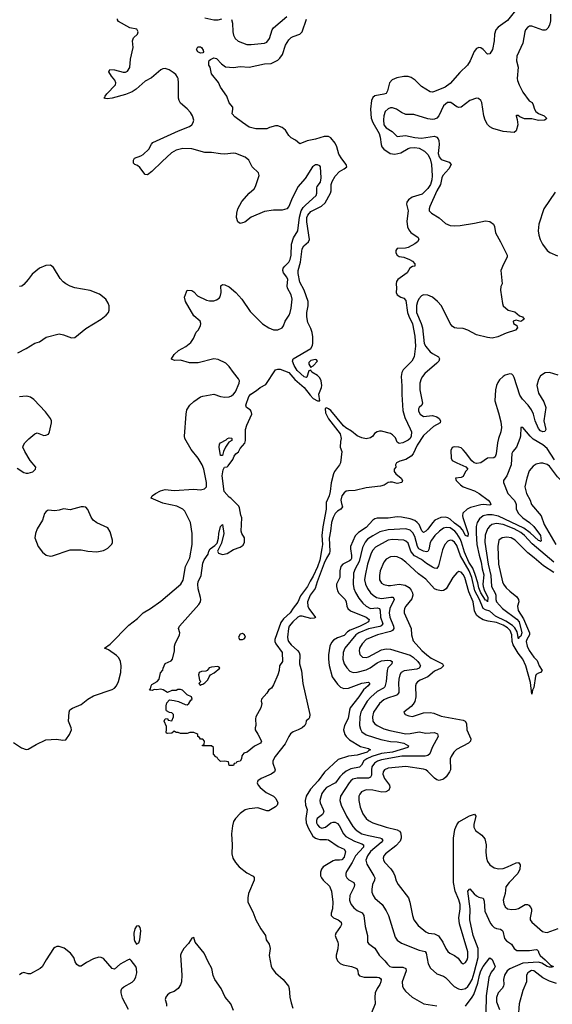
# Model space of a CAD drawing. Header units: inches. Extents: x 2293880 to 2522759, y 823965 to 1006879.
# Tile 194 of 256: x 2354352 to 2359176, y 975466 to 984381. Entities that reach past the tile are written whole.
import ezdxf

# ---------------------------------------------------------------- set-up
doc = ezdxf.new("R2010")
doc.units = ezdxf.units.IN
doc.header["$MEASUREMENT"] = 0
doc.layers.add('C3957', color=7, linetype='Continuous')
doc.layers.add('C3958', color=7, linetype='Continuous')

msp = doc.modelspace()

# ---------------------------------------------------------------- linework, layer by layer
at = {"layer": 'C3957', "color": 5}
for points, elevation in [([(2354295.9, 977835.9), (2354368.2, 977788.2), (2354410, 977773.8), (2354430, 977776), (2354501, 977819), (2354590, 977862), (2354685.7, 977865.7), (2354742.9, 977857.1), (2354770, 977862), (2354803.7, 977910), (2354820.5, 977950), (2354818.3, 977970), (2354794, 978030), (2354800.9, 978110), (2354807.6, 978132.4), (2354831.5, 978148.5), (2354910, 978182), (2354970.7, 978229.3), (2355022, 978258), (2355190, 978317.7), (2355210, 978329.3), (2355228.7, 978350), (2355248.1, 978390), (2355268.4, 978470), (2355271.2, 978530), (2355265.8, 978570), (2355250, 978604), (2355230, 978625), (2355156.6, 978676.6), (2355119, 978690), (2355170, 978727.3), (2355340.8, 978899.2), (2355420.2, 978959.8), (2355469.7, 979010), (2355538, 979050), (2355630, 979117.4), (2355810.7, 979269.3), (2355832.2, 979307.8), (2355854.8, 979430), (2355892.9, 979510), (2355913.6, 979630), (2355915.6, 979730), (2355898.5, 979830), (2355848.7, 979930), (2355830.5, 979950.5), (2355776.3, 979976.3), (2355660.7, 980000)], 180), ([(2357127.2, 980000), (2357128.6, 979950), (2357098.9, 979790), (2357090.1, 979710), (2357093.3, 979630), (2357090, 979594), (2357070, 979486.9), (2357050, 979425.8), (2357010, 979341.4), (2356981.8, 979298.2), (2356959.4, 979250), (2356894.7, 979165.3), (2356870, 979107.1), (2356827.5, 979052.5), (2356801.6, 979010), (2356742.8, 978957.2), (2356716.8, 978923.2), (2356662.3, 978770), (2356662, 978750), (2356672.7, 978730), (2356730.3, 978650), (2356733.4, 978570), (2356704.7, 978530), (2356701, 978490), (2356690.8, 978450), (2356650, 978358), (2356631.3, 978330), (2356610, 978314), (2356590, 978282), (2356542, 978230), (2356538, 978210), (2356544.7, 978190), (2356536, 978150), (2356490.7, 978069.3), (2356486.8, 978050), (2356491, 977990), (2356484.7, 977970), (2356484.7, 977950), (2356510, 977912), (2356542, 977850), (2356539.6, 977840.4), (2356534, 977830), (2356478, 977802), (2356411.3, 977750), (2356381, 977739), (2356363.6, 977716.4), (2356362, 977690), (2356350, 977668), (2356318, 977662), (2356314, 977650), (2356294, 977646), (2356290, 977628), (2356250, 977628), (2356242, 977662), (2356207.3, 977667.3), (2356170, 977666), (2356146, 977690), (2356142, 977702), (2356130, 977706), (2356106, 977730), (2356106, 977790), (2356090, 977806), (2356007.3, 977807.3), (2356007.3, 977812.7), (2356022, 977818), (2356026, 977850), (2356010, 977866), (2355990, 977866), (2355982, 977882), (2355966, 977890), (2355966, 977910), (2355956.4, 977916.4), (2355930, 977928), (2355892.7, 977927.3), (2355870, 977918), (2355810, 977918), (2355787.3, 977927.3), (2355770, 977928), (2355750, 977938), (2355730, 977922), (2355690, 977918), (2355682, 977922), (2355678, 977930), (2355682, 977950), (2355680.4, 977980.4), (2355662, 978030), (2355668.7, 978050), (2355690, 978054), (2355698, 978038), (2355730, 978034), (2355746, 978070), (2355746, 978090), (2355730, 978106), (2355708, 978108), (2355682, 978122), (2355678, 978130), (2355678, 978170), (2355684, 978196), (2355710, 978222), (2355750, 978218), (2355790, 978206.8), (2355850, 978181), (2355870, 978178.8), (2355884, 978190), (2355901.5, 978218.5), (2355915.3, 978230), (2355908, 978250), (2355869.1, 978269.1), (2355826, 978310), (2355810, 978315.3), (2355784.7, 978315.3), (2355770, 978308), (2355730, 978308), (2355690, 978288), (2355652.9, 978312.9), (2355630, 978319), (2355590, 978314), (2355570, 978318), (2355552, 978308), (2355528.7, 978310), (2355538, 978322), (2355542, 978350), (2355550, 978362), (2355598, 978390), (2355615.3, 978410), (2355628.7, 978468.7), (2355649.3, 978490.7), (2355652.7, 978510), (2355670, 978550.8), (2355723.1, 978576.9), (2355735.3, 978590), (2355754.6, 978665.4), (2355755.3, 978710), (2355761.2, 978730), (2355800.9, 978810), (2355803.7, 978830), (2355789.4, 978870), (2355800.9, 978890), (2355974.3, 979085.7), (2355988.5, 979110), (2355992.6, 979130), (2355989.8, 979150), (2355970, 979229.2), (2355965.7, 979270), (2355969.9, 979290), (2355997.1, 979350), (2356010, 979460.7), (2356023.5, 979490), (2356057.8, 979542.2), (2356065, 979570), (2356075.8, 979590), (2356120.1, 979619.9), (2356139.6, 979640.4), (2356152.8, 979687.2), (2356156.4, 979730), (2356170, 979791.3), (2356190, 979811.3), (2356199.5, 979730), (2356178.5, 979641.5), (2356144.9, 979570), (2356151.3, 979550), (2356190, 979539.1), (2356230, 979547.7), (2356290, 979582.8), (2356350, 979604), (2356376.1, 979623.9), (2356389.5, 979650), (2356389.5, 979689.5), (2356363.7, 979730), (2356358, 979750), (2356365.2, 979870), (2356354.8, 979894.8), (2356342.5, 979962.5), (2356335.9, 979975.9), (2356313.5, 980000)], 160), ([(2357267.7, 980000), (2357274.6, 979970), (2357260.2, 979950), (2357229.4, 979930.6), (2357208.3, 979910), (2357190, 979875.1), (2357177.6, 979830), (2357168, 979750), (2357154.4, 979685.6), (2357161.6, 979570), (2357158.8, 979550), (2357130, 979504.1), (2357110, 979460.7), (2357045.1, 979290), (2357028.4, 979231.6), (2356983.4, 979170), (2356958.9, 979110), (2356962.4, 979070), (2356971.5, 979050), (2357030.2, 978969.8), (2357018, 978962), (2356990, 978960.7), (2356910, 978981.1), (2356890, 978981.5), (2356870, 978972.7), (2356826.2, 978930), (2356793.8, 978890), (2356786.4, 978870), (2356778.8, 978790), (2356779.3, 978770), (2356787.2, 978750), (2356810, 978721.9), (2356868.7, 978668.7), (2356882.5, 978650), (2356889.4, 978630), (2356887.4, 978550), (2356905.1, 978485.1), (2356915.3, 978370), (2356980.1, 978090), (2356976.8, 978063.2), (2356970, 978049.5), (2356947.3, 978032.7), (2356944.4, 978010), (2356933.7, 977990), (2356911.5, 977970), (2356874.6, 977950), (2356827.8, 977932.2), (2356804.7, 977915.3), (2356788.5, 977891.5), (2356756.7, 977823.3), (2356667.1, 977710), (2356645.8, 977670), (2356644.2, 977650), (2356666, 977590), (2356658.4, 977570), (2356628.2, 977550), (2356540.4, 977510), (2356510, 977489.2), (2356503.1, 977470), (2356511.8, 977450), (2356530.3, 977430), (2356585.1, 977385.1), (2356650.5, 977350), (2356672.7, 977330), (2356690.4, 977290), (2356684.9, 977270), (2356670, 977252.7), (2356610, 977219.3), (2356590, 977218), (2356510, 977243.8), (2356430, 977235.8), (2356394.4, 977225.6), (2356350, 977194.5), (2356307.4, 977150), (2356290, 977122.7), (2356278.4, 977081.6), (2356271.3, 977010), (2356277.3, 976910), (2356274.9, 976830), (2356282.6, 976790), (2356305.3, 976750), (2356340.4, 976710), (2356410, 976656.5), (2356467.9, 976627.9), (2356475.5, 976615.5), (2356474.9, 976590), (2356424, 976470), (2356416.9, 976430), (2356418.9, 976390), (2356462.4, 976302.4), (2356491.5, 976231.5), (2356537.1, 976150), (2356577.3, 976090), (2356584, 976050), (2356612.4, 976010), (2356619.5, 975970), (2356612.8, 975907.2), (2356630.9, 975810.9), (2356639.7, 975790), (2356670, 975752.4), (2356739.1, 975690), (2356786, 975630), (2356791.4, 975610), (2356797.6, 975530), (2356810, 975481), (2356827, 975430)], 180), ([(2358616, 980000), (2358619.1, 979990), (2358610, 979986.6), (2358550, 979991.9), (2358530, 979989.3), (2358435, 979965), (2358403.6, 979950), (2358365.6, 979914.4), (2358362, 979890), (2358366, 979874), (2358413, 979730), (2358410, 979700.7), (2358390, 979711.1), (2358363.1, 979763.1), (2358344.3, 979784.3), (2358290, 979823), (2358250, 979858.3), (2358230, 979871.3), (2358210, 979876.8), (2358166, 979874), (2358111, 979849), (2358090, 979826.2), (2358050, 979767.4), (2358030, 979749.2), (2358010, 979738.5), (2357994.5, 979754.5), (2357971.4, 979810), (2357953.2, 979830), (2357930, 979845.3), (2357890, 979860.6), (2357810, 979876.5), (2357770, 979878.8), (2357690, 979868.5), (2357590, 979867.5), (2357570, 979862.9), (2357550, 979850.7), (2357490, 979783.9), (2357420.9, 979739.1), (2357391.4, 979708.6), (2357349.5, 979610), (2357347.5, 979590), (2357358.5, 979530), (2357356.5, 979503.5), (2357351, 979490), (2357339.8, 979480.2), (2357279.7, 979450), (2357261.1, 979430), (2357251.2, 979390), (2357250.6, 979329.4), (2357222.9, 979270), (2357222.7, 979250), (2357232, 979210), (2357243.5, 979190), (2357300.1, 979130), (2357309.5, 979110), (2357315.3, 979070), (2357324.1, 979050), (2357349.1, 979030), (2357489.1, 978970), (2357518, 978950), (2357511, 978930), (2357478.5, 978910), (2357430, 978886.7), (2357344.9, 978855.1), (2357321.6, 978838.4), (2357290, 978804), (2357230, 978785.4), (2357195.5, 978764.5), (2357177.3, 978742.7), (2357162, 978710), (2357148.4, 978631.6), (2357147.5, 978590), (2357154.2, 978534.2), (2357182.7, 978430), (2357230, 978364.6), (2357257.2, 978337.2), (2357287, 978327), (2357330, 978327.2), (2357450, 978372.4), (2357510, 978382.6), (2357522.6, 978370), (2357507.4, 978350), (2357467.2, 978312.8), (2357424.8, 978250), (2357345.9, 978150), (2357338.4, 978130), (2357326.5, 978053.5), (2357292.4, 977990), (2357284.6, 977950), (2357296.6, 977910), (2357310.2, 977890), (2357340.5, 977860.5), (2357439.7, 977799.7), (2357510, 977780.8), (2357528.4, 977770), (2357515.3, 977764.7), (2357499.6, 977750), (2357410, 977720.7), (2357330, 977714), (2357235.9, 977684.1), (2357112.3, 977567.7), (2357054.6, 977490), (2356985.2, 977414.8), (2356946.5, 977350), (2356936.8, 977310), (2356940.1, 977270), (2356955.1, 977230), (2356942.4, 977150), (2356947.6, 977110), (2356963.8, 977063.8), (2357007.8, 976990), (2357030, 976971.9), (2357050, 976963.3), (2357070, 976959.3), (2357130, 976959.8), (2357150, 976955), (2357236, 976896), (2357291.4, 976871.4), (2357303.2, 976850), (2357290, 976799.7), (2357270, 976774.8), (2357250, 976770.5), (2357210, 976771.9), (2357190, 976766.6), (2357102, 976710), (2357084.6, 976690), (2357075.9, 976664.1), (2357077.3, 976630), (2357084.9, 976610), (2357099.5, 976590), (2357157, 976537), (2357176.9, 976490), (2357188.1, 976390), (2357184.3, 976330), (2357174.2, 976290), (2357174.3, 976270), (2357194, 976250), (2357237.1, 976230), (2357263.1, 976210), (2357266.3, 976190), (2357257.7, 976170), (2357214.3, 976110), (2357210.3, 976090), (2357214.6, 976070), (2357233.8, 976030), (2357235.8, 976010), (2357232.3, 975967.7), (2357218.9, 975910), (2357219.5, 975890), (2357230, 975860.7), (2357254.3, 975834.3), (2357283, 975823), (2357358.8, 975810), (2357404.9, 975790), (2357414.4, 975770), (2357418.4, 975738.4), (2357430, 975724.4), (2357472.4, 975712.4), (2357590, 975713.2), (2357609.3, 975709.3), (2357619.6, 975699.7), (2357625.2, 975690), (2357624.2, 975670), (2357614.1, 975645.9), (2357588.4, 975610), (2357573, 975570), (2357568.1, 975530), (2357571.7, 975470), (2357538, 975390)], 220), ([(2358846.2, 980000), (2358850.2, 979990), (2358848.7, 979950), (2358870.1, 979910), (2358908.9, 979870), (2358970, 979828.4), (2359010, 979791.6), (2359070, 979710.2), (2359076.6, 979663.4), (2359070, 979656.9), (2359063.5, 979663.5), (2359050, 979667), (2358975.4, 979735.3), (2358917.5, 979777.5), (2358690, 979885.4), (2358630, 979898.7), (2358590, 979899), (2358551, 979889), (2358517.6, 979862.4), (2358496.6, 979830), (2358487.9, 979792.1), (2358487.1, 979732.9), (2358493.8, 979630), (2358512.6, 979532.6), (2358530.8, 979470.8), (2358540.1, 979410), (2358555.6, 979355.6), (2358548, 979270), (2358551, 979250), (2358559.1, 979219.1), (2358591.7, 979150), (2358590, 979109), (2358582.7, 979122.7), (2358570, 979124.7), (2358528.5, 979191.5), (2358510, 979237.4), (2358501.8, 979281.8), (2358478.8, 979358.8), (2358455.3, 979415.3), (2358421.5, 979470), (2358379.4, 979559.4), (2358353.7, 979650), (2358340, 979680), (2358311.8, 979730), (2358294.5, 979750), (2358250, 979779.1), (2358215.5, 979784.5), (2358190, 979775.8), (2358154.6, 979750), (2358112.9, 979710), (2358080.4, 979670), (2358070, 979647.6), (2358057.1, 979582.9), (2358050, 979567.1), (2358037.2, 979562.8), (2358010, 979567.7), (2357966.4, 979590), (2357954.1, 979610), (2357930, 979700.3), (2357914.3, 979734.3), (2357890, 979759), (2357850, 979772.3), (2357690, 979763), (2357615.2, 979744.8), (2357550, 979709.3), (2357503.6, 979676.4), (2357481, 979650), (2357457.9, 979602.1), (2357425.8, 979474.2), (2357391.8, 979410), (2357376.8, 979370), (2357371.2, 979271.2), (2357377.2, 979230), (2357393.6, 979193.6), (2357424.4, 979144.4), (2357459.2, 979099.2), (2357489.3, 979070), (2357530, 979048.7), (2357590, 979054.9), (2357610.2, 979050), (2357617.4, 979030), (2357618.8, 978970), (2357639.9, 978910), (2357627.5, 978892.5), (2357614.4, 978885.6), (2357510, 978866.2), (2357424.5, 978830), (2357395.5, 978810), (2357295.7, 978690), (2357281.1, 978650), (2357279.4, 978590), (2357291.8, 978550), (2357313.8, 978513.8), (2357342.8, 978482.8), (2357371.6, 978471.6), (2357410, 978473.2), (2357490, 978495.1), (2357526, 978514), (2357590, 978557.8), (2357630, 978575.7), (2357682.8, 978582.8), (2357710, 978578), (2357726, 978570), (2357723.6, 978550), (2357687.5, 978512.5), (2357679, 978490), (2357672.3, 978387.7), (2357658.5, 978341.5), (2357647.9, 978330), (2357590, 978298.8), (2357532, 978248), (2357500.4, 978210), (2357451.3, 978130), (2357442.2, 978110), (2357434.1, 978070), (2357430.7, 977990), (2357438.4, 977958.4), (2357452.2, 977932.2), (2357490, 977905), (2357624.1, 977864.1), (2357710, 977846.5), (2357770, 977842.4), (2357830.8, 977830.8), (2357872.5, 977807.5), (2357868.8, 977790), (2357730, 977750), (2357630, 977736.8), (2357542.6, 977710), (2357497, 977690), (2357469, 977671), (2357448.8, 977631.2), (2357430, 977612.7), (2357350, 977596.9), (2357310, 977576), (2357275.3, 977550), (2357253, 977527), (2357212.3, 977470), (2357131.7, 977428.3), (2357110, 977406.2), (2357090, 977374.8), (2357069.4, 977310), (2357072.1, 977290), (2357101.3, 977230), (2357105.4, 977210), (2357094.4, 977185.6), (2357045, 977150), (2357039, 977130), (2357041.2, 977110), (2357049.5, 977090), (2357067.7, 977070), (2357090, 977062.1), (2357123.1, 977070), (2357171.2, 977108.8), (2357190, 977115.9), (2357210, 977114.3), (2357230, 977103.5), (2357245.8, 977085.8), (2357284.5, 977010), (2357305.5, 976985.5), (2357383.9, 976943.9), (2357450, 976919.8), (2357465.4, 976910), (2357465.9, 976890), (2357393.3, 976810), (2357363, 976750), (2357310.8, 976670), (2357304.5, 976650), (2357306, 976630), (2357316.5, 976610), (2357333.8, 976593.8), (2357377, 976570), (2357384.4, 976550), (2357380.2, 976530), (2357343.5, 976450), (2357340.2, 976410), (2357345.2, 976390), (2357353.4, 976370), (2357378.9, 976338.9), (2357410, 976316.3), (2357453.7, 976293.7), (2357469.2, 976270), (2357480.2, 976170), (2357502.6, 976090), (2357503.1, 976030), (2357513.1, 976013.1), (2357570, 975973.4), (2357606.9, 975910), (2357660.7, 975860.7), (2357682.4, 975830), (2357703.1, 975810), (2357730, 975801), (2357821.1, 975801.1), (2357848, 975790), (2357852, 975770), (2357815.5, 975670), (2357819, 975630), (2357828, 975608), (2357845.2, 975585.2), (2357907.3, 975530), (2358011, 975470), (2358131.2, 975451.2)], 240), ([(2358984.5, 980000), (2358987.6, 979990), (2359075.5, 979890), (2359101.5, 979810), (2359208, 979630)], 260), ([(2359188.5, 979468.5), (2358995.1, 979635.1), (2358925.1, 979710), (2358890, 979736.8), (2358831.5, 979770), (2358730, 979810.6), (2358670, 979820.6), (2358629.7, 979810.3), (2358606.8, 979793.2), (2358588.3, 979771.7), (2358567.2, 979712.8), (2358564.7, 979650), (2358594.5, 979450), (2358619.7, 979350), (2358626.4, 979250), (2358658, 979190), (2358663.6, 979170), (2358663.1, 979130), (2358669.7, 979110), (2358725.7, 979050), (2358854.1, 978954.1), (2358875.5, 978930), (2358900.1, 978830), (2358890, 978798.6), (2358872.8, 978787.2), (2358870, 978776), (2358858.5, 978838.5), (2358836.2, 978876.2), (2358815.9, 978895.9), (2358756.1, 978936.1), (2358661.7, 978981.7), (2358610, 979024.6), (2358570, 979037.1), (2358549.9, 979049.9), (2358517.7, 979130), (2358474.7, 979210), (2358446, 979330), (2358422.4, 979390), (2358345.8, 979525.8), (2358310, 979621.7), (2358290, 979649.9), (2358270, 979665.4), (2358250, 979669), (2358230, 979660.8), (2358201.6, 979630), (2358180.1, 979579.9), (2358145.1, 979434.9), (2358130, 979412.9), (2358110, 979414.5), (2358090, 979423.7), (2358036.3, 979456.3), (2357990, 979492.2), (2357927.9, 979527.9), (2357908.4, 979548.4), (2357895.9, 979570), (2357870, 979640.7), (2357850, 979660.8), (2357830, 979668.7), (2357730, 979675.1), (2357690, 979668.8), (2357574.2, 979605.8), (2357550, 979578.9), (2357536.1, 979550), (2357503.6, 979450), (2357480.4, 979350), (2357476.4, 979310), (2357482.8, 979270), (2357502, 979230), (2357530, 979192.7), (2357553.7, 979170), (2357584.4, 979150), (2357630, 979139.7), (2357713.6, 979153.6), (2357731.2, 979151.2), (2357739.9, 979139.9), (2357743.3, 979130), (2357705.4, 979050), (2357698.7, 979010), (2357703.6, 978970), (2357737.7, 978890), (2357740.2, 978870), (2357729.5, 978850.5), (2357710, 978840.5), (2357594, 978810), (2357490, 978768.9), (2357452.9, 978730), (2357431.2, 978690), (2357427.6, 978667.6), (2357433.1, 978633.1), (2357456.3, 978610), (2357490, 978606.3), (2357510, 978611.9), (2357630, 978674.6), (2357670, 978684.1), (2357710, 978681.9), (2357890, 978627.1), (2357916.1, 978610), (2357957.7, 978570), (2357973.4, 978550), (2357980.9, 978530), (2357968.7, 978510), (2357950, 978501.4), (2357834.1, 978485.9), (2357807.2, 978470), (2357795.2, 978450), (2357785.6, 978410), (2357782.6, 978370), (2357787.5, 978310), (2357786.4, 978290), (2357780.8, 978279.2), (2357772.2, 978267.8), (2357759.1, 978260.9), (2357682.9, 978237.1), (2357650, 978222.1), (2357611, 978190), (2357557.6, 978110), (2357546.4, 978070), (2357551, 978030), (2357564.5, 978010), (2357590.2, 977990), (2357650, 977961.6), (2357704.7, 977944.7), (2357850, 977915.9), (2357890, 977918.7), (2357970, 977934.2), (2358030, 977921), (2358110, 977926), (2358134.9, 977914.9), (2358143.1, 977890), (2358087.3, 977790), (2358066, 977734), (2358050, 977718.4), (2358025.9, 977714.1), (2357812.3, 977712.3), (2357630, 977678.8), (2357593, 977667), (2357565.9, 977650), (2357542.6, 977617.4), (2357537.3, 977590), (2357538.4, 977541.6), (2357530, 977522), (2357510, 977514), (2357410, 977515.2), (2357370, 977503.4), (2357350.5, 977489.5), (2357335.1, 977470), (2357257.1, 977350), (2357251, 977310), (2357262.7, 977270), (2357313.4, 977170), (2357370, 977076.5), (2357390, 977052.7), (2357417.5, 977030), (2357451.6, 977010), (2357510, 976993.6), (2357614.3, 976974.3), (2357628.3, 976968.3), (2357642.2, 976950), (2357626.7, 976930), (2357530.6, 976850), (2357500.9, 976810), (2357486.7, 976770), (2357496.2, 976736.2), (2357560.2, 976630), (2357567.6, 976610), (2357565.2, 976590), (2357548.6, 976550), (2357541.4, 976510), (2357542.7, 976482.7), (2357552.8, 976450), (2357570, 976426), (2357633.7, 976370), (2357671.8, 976311.8), (2357691.4, 976270), (2357753.7, 976073.7), (2357770, 976047), (2357810, 976020.2), (2357970, 975956), (2358023.2, 975943.2), (2358033.2, 975930), (2358051.5, 975831.5), (2358074.3, 975794.3), (2358130, 975742.6), (2358190, 975721.5), (2358210, 975707.7), (2358288, 975628), (2358325.2, 975605.2), (2358350, 975600.2), (2358390, 975608.8), (2358410, 975626.3), (2358430, 975654.4), (2358450, 975689.4), (2358469.6, 975750), (2358503.8, 975890), (2358503.8, 975970), (2358460.1, 976090), (2358428.6, 976230), (2358431.4, 976331.4), (2358409.8, 976490), (2358430, 976513), (2358467.3, 976467.3), (2358488.4, 976448.4), (2358510, 976436.5), (2358550, 976427.7), (2358559.3, 976399.3), (2358564, 976310), (2358617.6, 976197.6), (2358630, 976179.6), (2358650, 976162.8), (2358670, 976153.8), (2358706.4, 976146.4), (2358718.8, 976138.8), (2358727.1, 976127.1), (2358742.9, 976062.9), (2358761.5, 976041.5), (2358805.3, 976010), (2358830.4, 975970), (2358854.4, 975954.4), (2358970, 975954.8), (2359030, 975962.3), (2359039, 975959), (2359049.4, 975949.4), (2359053.9, 975930), (2359066.9, 975906.9), (2359112.1, 975870), (2359160.8, 975820.8), (2359187.3, 975810)], 260), ([(2359190, 979376.8), (2359095.1, 979435.1), (2359012, 979510), (2358954.1, 979554.1), (2358839.1, 979670), (2358803.7, 979690), (2358763.4, 979696.6), (2358722.8, 979690), (2358691.7, 979668.3), (2358681.3, 979610), (2358689.3, 979450.7), (2358726, 979290), (2358734, 979270), (2358758.2, 979238.2), (2358790, 979206.2), (2358854.3, 979154.3), (2358869.1, 979130), (2358871.6, 979110), (2358861.3, 979070), (2358867.9, 979032.1), (2358915.9, 978955.9), (2358968.8, 978830), (2358968.7, 978810), (2358944.6, 978770), (2358939.2, 978750), (2358948.9, 978710), (2358967.5, 978670), (2359010, 978609.5), (2359038.3, 978578.3), (2359058.1, 978530), (2359083.5, 978490), (2359069.5, 978470.5), (2359050, 978465.6), (2359030, 978451.1), (2359023.1, 978436.9), (2359010, 978335.6), (2358997.1, 978310), (2358990, 978273.2), (2358979.1, 978379.1), (2358934.9, 978530), (2358910.2, 978590), (2358866.5, 978646.5), (2358820.5, 978720.5), (2358812.6, 978750), (2358810.6, 978810.6), (2358795.7, 978850), (2358770, 978875.1), (2358730, 978899.4), (2358670, 978921.8), (2358594, 978934), (2358550, 978947.7), (2358510.9, 978970.9), (2358490.9, 978990.9), (2358472.2, 979030), (2358458.2, 979110), (2358421, 979201), (2358383.8, 979330), (2358370, 979358.9), (2358350, 979378), (2358330, 979383.5), (2358310, 979374.2), (2358275, 979330), (2358213.3, 979226.7), (2358190, 979212.1), (2358170, 979209.8), (2358130, 979219.1), (2358108.9, 979228.9), (2358030, 979316.9), (2357964.9, 979364.9), (2357850, 979469.7), (2357810, 979498.3), (2357770, 979516.9), (2357750, 979520.5), (2357710, 979517.4), (2357670, 979495.1), (2357648.7, 979470), (2357616.5, 979390), (2357610.2, 979350), (2357611.8, 979310), (2357630, 979279.5), (2357650, 979267.6), (2357690, 979259.6), (2357710, 979258.5), (2357790, 979269.2), (2357842.2, 979262.2), (2357878.6, 979238.6), (2357897.2, 979217.2), (2357910.8, 979190.8), (2357913.7, 979170), (2357903.9, 979136.1), (2357850.2, 979070), (2357838.3, 979050), (2357832.9, 979030), (2357834.3, 979010), (2357898, 978870), (2357899.3, 978810), (2357917.1, 978757.1), (2357995.2, 978670), (2358038.5, 978630), (2358079.5, 978599.5), (2358180.7, 978550), (2358189.1, 978530), (2358168.7, 978510), (2358110, 978483.2), (2358048.1, 978431.9), (2357978.4, 978401.6), (2357954.7, 978385.3), (2357943.2, 978370), (2357936.5, 978350), (2357939.7, 978250), (2357930.8, 978209.2), (2357915.8, 978184.2), (2357896.2, 978163.8), (2357831, 978110), (2357844.7, 978090), (2357877.2, 978077.2), (2357910, 978071.6), (2358010, 978104), (2358070, 978109.3), (2358102.7, 978102.7), (2358170, 978074.7), (2358370, 978039.5), (2358387.7, 978030), (2358399.5, 978010), (2358402.4, 977950), (2358437.6, 977870), (2358434.9, 977850), (2358415.5, 977830), (2358307.4, 977772.6), (2358284.9, 977750), (2358259.5, 977710), (2358251.3, 977688.7), (2358254.4, 977590), (2358246, 977570), (2358215.1, 977524.9), (2358190, 977503.8), (2358150, 977494), (2358130, 977499.2), (2358110, 977513.3), (2358050, 977572.8), (2358030, 977588.8), (2358010, 977596.2), (2357850, 977619.2), (2357690, 977605.2), (2357656.5, 977590), (2357643.5, 977570), (2357642.5, 977550), (2357656.5, 977510), (2357700.8, 977450), (2357704.9, 977430), (2357694.8, 977405.2), (2357669.3, 977390.7), (2357632.9, 977387.1), (2357550, 977406.3), (2357490, 977407.6), (2357448.8, 977390), (2357432, 977370), (2357424.9, 977350), (2357423.6, 977310), (2357434.3, 977250), (2357458.9, 977190), (2357490, 977148.9), (2357512.7, 977130), (2357550, 977109.1), (2357670.7, 977070), (2357770, 977045.4), (2357793.4, 977033.4), (2357800.7, 977020.7), (2357808.5, 976990), (2357807.2, 976970), (2357796.9, 976943.1), (2357759.1, 976900.9), (2357664.9, 976830), (2357650.3, 976810), (2357644.9, 976790), (2357648.3, 976770), (2357658.6, 976750), (2357712.7, 976692.7), (2357737.6, 976657.6), (2357750.2, 976630), (2357762.8, 976582.8), (2357779, 976550), (2357874.7, 976430), (2357886.7, 976390), (2357909.2, 976270), (2357922.7, 976230), (2357960, 976180), (2358030, 976122.6), (2358056, 976110), (2358110, 976103.2), (2358145.5, 976085.5), (2358183.2, 976030), (2358212, 975970), (2358230, 975943.8), (2358248.2, 975928.2), (2358290, 975907), (2358322.7, 975882.7), (2358350, 975845.5), (2358359.5, 975839.5), (2358370, 975833), (2358390, 975843.8), (2358404.7, 975870), (2358409.7, 975890), (2358410, 975942), (2358335.3, 976195.3), (2358329.8, 976250), (2358342, 976330), (2358340.5, 976370), (2358330, 976412.8), (2358297.3, 976490), (2358280.2, 976570), (2358281, 976970), (2358294.5, 977050), (2358310, 977090.6), (2358330, 977119.1), (2358426.2, 977173.8), (2358470, 977186.8), (2358484, 977170), (2358465.1, 977094.9), (2358464.2, 977070), (2358481.1, 977041.1), (2358539, 976999), (2358564.2, 976964.2), (2358576.9, 976910), (2358575.1, 976844.9), (2358580.7, 976790), (2358590, 976759.1), (2358610, 976728.4), (2358650, 976701.1), (2358691.4, 976691.4), (2358730, 976696.5), (2358770.5, 976709.5), (2358850, 976748.4), (2358870.4, 976750.4), (2358885.5, 976730), (2358881.3, 976690), (2358863.2, 976650), (2358784.4, 976570), (2358756, 976530), (2358747.6, 976470), (2358731.7, 976410), (2358736.5, 976376.5), (2358750.4, 976350), (2358771.4, 976331.4), (2358810, 976323.2), (2358850, 976327.8), (2358870, 976335), (2358930, 976370.4), (2358950, 976370.4), (2358963.1, 976363.1), (2358982.8, 976342.8), (2358988.4, 976328.4), (2358988.5, 976310), (2358976, 976250), (2358977, 976230), (2358990.4, 976210), (2359086, 976126), (2359110, 976118), (2359130, 976117.7), (2359230, 976153.5)], 280), ([(2356290, 975409.1), (2356264.7, 975470), (2356212.4, 975530), (2356176.4, 975610), (2356118.3, 975690), (2356105.8, 975725.8), (2356092.6, 975790), (2356059.9, 975850), (2356024.3, 975930), (2355942.1, 976030), (2355930, 976071.5), (2355910, 976064.2), (2355882.2, 976017.8), (2355838.7, 975970), (2355815.4, 975930), (2355809.3, 975910), (2355821.6, 975730), (2355818.4, 975670), (2355810, 975642.9), (2355786.7, 975610), (2355750, 975583), (2355716, 975570), (2355690, 975553.2), (2355674.8, 975530), (2355670.7, 975510), (2355681.6, 975470), (2355682, 975450)], 180), ([(2355338.7, 975418.7), (2355282, 975522), (2355269.7, 975570), (2355269.7, 975590.3), (2355278, 975610), (2355295.2, 975624.8), (2355372.2, 975667.8), (2355392, 975688), (2355405.3, 975714.7), (2355411.6, 975750), (2355410.6, 975790.6), (2355402.6, 975810), (2355362.7, 975862.7), (2355350, 975875.1), (2355330, 975867.3), (2355260.7, 975830), (2355210, 975784.5), (2355190, 975789.5), (2355110, 975880.3), (2355090, 975890.6), (2355070, 975893.4), (2355021.1, 975878.9), (2354956.2, 975843.8), (2354910, 975811.3), (2354890, 975811.6), (2354870, 975827.6), (2354854.7, 975850), (2354841, 975890), (2354813.1, 975930), (2354755.2, 975975.2), (2354710, 975990.5), (2354688.7, 975990), (2354670, 975982), (2354657.1, 975970), (2354590.8, 975870), (2354554.5, 975805.5), (2354538, 975790), (2354450, 975740.9), (2354430, 975740.8), (2354390, 975752.7), (2354370, 975748.8), (2354350, 975732.7)], 180), ([(2358390.8, 975449.2), (2358450, 975531.1), (2358463.9, 975556.1), (2358502.6, 975657.4), (2358517.1, 975730), (2358530, 975769.2), (2358550, 975808.1), (2358610, 975887.7), (2358630, 975872), (2358650.4, 975830), (2358658.4, 975810), (2358648.5, 975790), (2358621.9, 975758.1), (2358600.6, 975710), (2358577, 975543), (2358573, 975390)], 240), ([(2359177.2, 975802.8), (2359150, 975803.5), (2359130, 975809.8), (2359079.7, 975839.7), (2359050, 975847.2), (2358910, 975838.9), (2358790, 975785.9), (2358768.3, 975770), (2358743.5, 975730), (2358735.4, 975690), (2358737.5, 975650), (2358733, 975630), (2358721.3, 975610), (2358684.7, 975570), (2358669.3, 975529.3), (2358669.3, 975490), (2358698.7, 975418.7)], 260), ([(2359214.6, 975654.6), (2359150, 975674.9), (2359090, 975706.8), (2359010, 975768.2), (2358988.7, 975771.3), (2358962.3, 975757.7), (2358953.1, 975750), (2358943.1, 975730), (2358943.5, 975670), (2358908.8, 975590), (2358875, 975470), (2358867.6, 975350)], 280)]:
    msp.add_lwpolyline(points, dxfattribs=dict(at, elevation=elevation))
for points, elevation in [([(2354930, 979971.5), (2354910, 979969.7), (2354810, 979942), (2354750, 979952.3), (2354710, 979939.3), (2354670, 979932.7), (2354610, 979939), (2354590.9, 979929.1), (2354578, 979910), (2354558.8, 979850), (2354510.4, 979770), (2354494.4, 979730), (2354490.4, 979690), (2354520.4, 979610), (2354559.9, 979559.9), (2354593.2, 979533.2), (2354630, 979524), (2354650, 979526.8), (2354810, 979580.4), (2354910, 979581.6), (2354970, 979568), (2355050, 979564), (2355110, 979574.8), (2355130, 979582.8), (2355150, 979596), (2355186.8, 979633.2), (2355193.8, 979646.2), (2355193.3, 979670), (2355170, 979745.2), (2355150, 979779.5), (2355050, 979824.5), (2355018, 979850), (2354998.3, 979878.3), (2354970, 979946.6), (2354950, 979966)], 220), ([(2356370, 978822.7), (2356350, 978816), (2356334.8, 978790), (2356342, 978770), (2356370, 978767.7), (2356385.6, 978774.4), (2356397.2, 978790), (2356389, 978810)], 160), ([(2356145.6, 978525.6), (2356090, 978519.7), (2356068.8, 978511.2), (2356050, 978489), (2356037.5, 978482.5), (2355999.9, 978480.1), (2355978.8, 978470), (2355970.6, 978450), (2355973.2, 978433.2), (2355982, 978402), (2355991.6, 978388.4), (2355974, 978370), (2355990, 978354), (2355998, 978362), (2356010, 978364.7), (2356030, 978376), (2356055.8, 978404.2), (2356067.6, 978432.4), (2356081.2, 978450), (2356114.2, 978465.9), (2356164, 978510), (2356159.3, 978519.3)], 160), ([(2355430, 976178), (2355410, 976172.6), (2355394, 976150), (2355386.8, 976110), (2355390, 976052), (2355395.3, 976035.3), (2355410, 976010.8), (2355430, 976022), (2355441, 976050), (2355447.9, 976130), (2355442, 976162)], 180)]:
    msp.add_lwpolyline(points, close=True, dxfattribs=dict(at, elevation=elevation))
at = {"layer": 'C3958', "color": 5}
for points, elevation in [([(2358879.2, 984510), (2358770, 984373.3), (2358685.8, 984314.2), (2358665.6, 984290), (2358651.9, 984250), (2358650, 984188.7), (2358633.2, 984110), (2358610, 984072.7), (2358590, 984069.2), (2358551.2, 984111.2), (2358530, 984127.3), (2358510, 984127.8), (2358490, 984118.7), (2358467.8, 984092.2), (2358432.1, 984007.9), (2358409, 983970), (2358338.1, 983901.9), (2358250, 983802.3), (2358205.5, 983770), (2358110, 983729.8), (2358090, 983725.8), (2358070, 983728.7), (2357990, 983776.5), (2357932.8, 983832.8), (2357897.4, 983857.4), (2357870, 983867.4), (2357830, 983867.9), (2357766.9, 983853.1), (2357724.9, 983835.1), (2357701.5, 983810), (2357683.9, 983736.1), (2357670, 983714.2), (2357650, 983706), (2357568.6, 983691.4), (2357550, 983676.4), (2357538.9, 983650), (2357530.1, 983569.9), (2357536.3, 983490), (2357549.5, 983449.5), (2357608.8, 983350), (2357617.6, 983317.6), (2357625.7, 983250), (2357633.3, 983230), (2357649, 983209), (2357708.9, 983168.9), (2357750, 983163.2), (2357803.8, 983176.2), (2357870, 983213.7), (2357890, 983219.6), (2357930, 983223.3), (2357970, 983217), (2358018.3, 983190), (2358050, 983159.2), (2358070, 983122.3), (2358080.7, 983070), (2358086.9, 982966.9), (2358084.2, 982930), (2358072, 982890), (2358050, 982851.6), (2357997.5, 982802.5), (2357906.5, 982773.5), (2357872.7, 982750), (2357859, 982730), (2357856.3, 982710), (2357869.5, 982650), (2357857.3, 982557.3), (2357865.3, 982505.3), (2357876.9, 982476.9), (2357893.8, 982453.8), (2357960.5, 982410), (2357968.2, 982390), (2357953.7, 982370), (2357930, 982351.5), (2357870, 982318), (2357847.2, 982312.8), (2357771.3, 982310), (2357760.3, 982290), (2357760.3, 982270), (2357770, 982248.4), (2357790, 982237.6), (2357830, 982230.3), (2357882.8, 982210), (2357910, 982194), (2357930.8, 982169.2), (2357932, 982150), (2357910, 982145.2), (2357884.7, 982130), (2357861, 982090), (2357778, 982030), (2357766, 982010), (2357761, 981990), (2357766, 981950), (2357761, 981910), (2357770.7, 981890.7), (2357804.7, 981870), (2357830, 981860.7), (2357850, 981838.8), (2357865.7, 981730), (2357876, 981696), (2357910, 981626.7), (2357930, 981516), (2357935.7, 981424.3), (2357925.3, 981330), (2357903.8, 981290), (2357824.6, 981210), (2357813.7, 981186.3), (2357808.4, 981150), (2357814.5, 981065.5), (2357812.3, 980987.7), (2357823.1, 980843.1), (2357840.3, 980780.3), (2357890, 980678), (2357899.3, 980650), (2357898.9, 980610), (2357890, 980589.6), (2357870, 980572.7), (2357822, 980550), (2357790, 980542.7), (2357770, 980555.3), (2357755.1, 980595.1), (2357730, 980621.2), (2357710, 980633.2), (2357630, 980656), (2357610, 980656), (2357590.7, 980649.3), (2357566.8, 980633.2), (2357550.5, 980609.5), (2357530, 980595.3), (2357490, 980586), (2357450, 980595.1), (2357410, 980614), (2357356.2, 980656.2), (2357306, 980686), (2357285, 980705), (2357170, 980841.2), (2357150, 980858), (2357130, 980866), (2357120.2, 980859.8), (2357122.2, 980822.2), (2357148.3, 980768.3), (2357255.6, 980630), (2357262.8, 980590), (2357256.9, 980563.1), (2357254.8, 980510), (2357270.4, 980470), (2357257, 980370), (2357248.4, 980350), (2357203.8, 980290), (2357194.9, 980270), (2357173, 980187), (2357164.2, 980110), (2357154, 980070), (2357126.9, 980010), (2357127.2, 980000)], 160), ([(2355660.7, 980000), (2355650, 980002.2), (2355543.7, 980050), (2355552, 980070), (2355582.9, 980090), (2355626.2, 980113.8), (2355670, 980126.2), (2355750, 980119.7), (2355929.2, 980129.2), (2355990, 980123.6), (2356025.3, 980134.7), (2356043, 980150), (2356043.9, 980190), (2356019.3, 980310), (2356004.1, 980350), (2355969.8, 980410), (2355906.1, 980490), (2355848.8, 980590), (2355844.8, 980610), (2355858.7, 980810), (2355865.7, 980850), (2355891.7, 980890), (2355930, 980925.4), (2355990, 980966.7), (2356010, 980973.6), (2356110, 980990.3), (2356170, 980970.2), (2356210, 980964.7), (2356250, 980967.6), (2356270, 980976.5), (2356290, 980990.4), (2356307.7, 981012.3), (2356341, 981090), (2356341.7, 981110), (2356334.5, 981130), (2356287.1, 981187.2), (2356250, 981241.1), (2356218.5, 981270), (2356150, 981304.3), (2356110, 981309.9), (2355970, 981275.4), (2355890, 981273.2), (2355810, 981298.9), (2355754.9, 981294.9), (2355727, 981307), (2355726, 981310), (2355749.7, 981350), (2355790, 981386.7), (2355856.9, 981423.1), (2355901.3, 981458.7), (2355925.2, 981494.8), (2355950, 981550.8), (2355970, 981571), (2355989.3, 981610), (2355992.3, 981630), (2355985.2, 981650), (2355930, 981701.2), (2355852.3, 981830), (2355846, 981870), (2355862.5, 981917.5), (2355870, 981930.8), (2355910, 981930.4), (2355930, 981916.3), (2355962.2, 981882.2), (2356042.9, 981842.9), (2356070, 981835.2), (2356110, 981836.8), (2356135.9, 981844.1), (2356159.2, 981860.8), (2356166.8, 981873.2), (2356175.4, 981910), (2356174, 981970), (2356190, 981982.8), (2356210, 981980.7), (2356250, 981963), (2356310, 981910.4), (2356362.7, 981850), (2356439.9, 981739.9), (2356550, 981628), (2356610, 981590.6), (2356650, 981572.6), (2356690, 981573.1), (2356730.2, 981589.8), (2356742.7, 981610), (2356755.7, 981650), (2356793.2, 981706.8), (2356802.4, 981730), (2356811.3, 981770), (2356819, 981850), (2356810.7, 981890), (2356779.1, 981950), (2356775.8, 981970), (2356779.4, 982030), (2356773, 982050), (2356742.6, 982090), (2356736.5, 982110), (2356739.1, 982130), (2356752.2, 982150), (2356790, 982185.7), (2356803, 982210), (2356810.5, 982250.5), (2356813.2, 982350), (2356832.9, 982407.1), (2356870.4, 982469.6), (2356886.6, 982593.4), (2356902.8, 982650), (2356920.3, 982679.7), (2356939.3, 982700.7), (2357035.9, 982790), (2357043.2, 982810), (2357042, 982858), (2357046, 982870), (2357076.5, 982910), (2357082.6, 982950), (2357075.1, 983050), (2357070, 983057.2), (2357050, 983066), (2357030, 983066), (2357005.5, 983050), (2356936.5, 982943.5), (2356870, 982866.3), (2356812.4, 982750), (2356790.2, 982689.8), (2356771.5, 982668.5), (2356730, 982656.9), (2356650, 982657.8), (2356570, 982643.8), (2356447.9, 982592.1), (2356390, 982547.6), (2356350, 982537.2), (2356328.7, 982550), (2356315.3, 982590), (2356318, 982630), (2356328.3, 982670), (2356363.8, 982736.2), (2356429.7, 982810), (2356474.3, 982850), (2356486.6, 982870), (2356520.7, 982970), (2356514.7, 982994.7), (2356457, 983050), (2356428, 983110), (2356395.7, 983135.7), (2356308.7, 983170), (2356287.5, 983172.5), (2356210, 983164.5), (2356170, 983165.5), (2356090, 983179.9), (2356030, 983179.1), (2355910, 983212.2), (2355830, 983213.5), (2355770, 983198.5), (2355725.8, 983174.2), (2355641.8, 983098.2), (2355550, 983005.4), (2355510, 982977), (2355490, 982978), (2355441.5, 983041.4), (2355419.7, 983059.7), (2355395.3, 983070), (2355383.2, 983083.2), (2355382.9, 983110), (2355393, 983127), (2355450, 983146.9), (2355470, 983160.2), (2355520.8, 983210), (2355544.5, 983255.5), (2355556.9, 983270), (2355790, 983374.3), (2355890, 983414), (2355912, 983430), (2355923.8, 983450), (2355927.9, 983470), (2355918.4, 983510), (2355900.2, 983540.2), (2355870, 983573.6), (2355810, 983624.5), (2355796.9, 983650), (2355791.4, 983671.4), (2355791.5, 983810), (2355787.8, 983847.8), (2355781.7, 983861.7), (2355765.1, 983885.1), (2355743.3, 983903.3), (2355705.9, 983925.9), (2355670, 983939.7), (2355650, 983937.4), (2355630, 983928.2), (2355544.9, 983855.1), (2355490, 983825.3), (2355408.3, 983751.7), (2355370.7, 983729.3), (2355310, 983703.1), (2355190, 983669.8), (2355144.9, 983664.9), (2355115.3, 983670), (2355122.7, 983677.3), (2355125.1, 983690), (2355142.4, 983710), (2355219.7, 983790), (2355224.2, 983810), (2355213.1, 983833.1), (2355182.9, 983870), (2355158, 983910), (2355168.7, 983930), (2355210, 983926.7), (2355290, 983904.4), (2355310, 983906), (2355330, 983916.3), (2355350, 983946.8), (2355355.1, 984024.9), (2355379.5, 984130), (2355373.6, 984190), (2355383.8, 984216.2), (2355419.3, 984250), (2355425.2, 984270), (2355414, 984294), (2355350, 984306), (2355246, 984366), (2355239.3, 984379.3), (2355238, 984390)], 180), ([(2356030, 984397), (2356110, 984380.7), (2356150, 984380.2), (2356183.7, 984390)], 180), ([(2356313.5, 980000), (2356290, 980025.2), (2356265.2, 980050), (2356250, 980058.4), (2356205.1, 980110), (2356184.8, 980250), (2356193.8, 980306.2), (2356206, 980330), (2356230, 980333.4), (2356238.9, 980341.1), (2356282.5, 980397.5), (2356294, 980430), (2356310, 980451.3), (2356332.5, 980467.5), (2356350, 980498), (2356392.7, 980547.3), (2356397.2, 980570), (2356396.3, 980670), (2356408.6, 980710), (2356453.6, 980810), (2356450, 980837.6), (2356439.7, 980850), (2356405.3, 980870), (2356400.8, 980890), (2356426.9, 980970), (2356446.2, 980990), (2356497.7, 981022.3), (2356530, 981052), (2356582.9, 981077.1), (2356668.7, 981210), (2356690, 981218), (2356710, 981218), (2356790, 981186), (2356844.1, 981124.1), (2356930.1, 981050.1), (2356981.6, 980981.6), (2357010, 980951.9), (2357050, 980928.7), (2357069.6, 980930.4), (2357060.2, 980990), (2357086.8, 981050), (2357089.8, 981070), (2357083.1, 981110), (2357070, 981138.7), (2357050, 981158.3), (2356999.3, 981190), (2356990, 981208.7), (2356970, 981202), (2356954.2, 981145.8), (2356950, 981142.7), (2356930, 981148), (2356866.1, 981206.1), (2356839.1, 981250), (2356824.2, 981290), (2356830, 981310.8), (2356990, 981402.8), (2357005.1, 981430), (2357008.2, 981451.8), (2357008.5, 981510), (2357001.5, 981550), (2356990, 981586), (2356960.4, 981640.4), (2356952, 981690), (2356952.4, 981730), (2356964.1, 981790), (2356965.6, 981830), (2356930, 981931.3), (2356890, 982005.6), (2356875.6, 982084.4), (2356875.4, 982110), (2356895.3, 982184.7), (2356910, 982305.3), (2356927, 982333), (2356969.1, 982370), (2356977.4, 982390), (2356951.9, 982550), (2356954.2, 982590), (2356961.6, 982610), (2356990, 982645.5), (2357086.6, 982693.4), (2357117.6, 982722.4), (2357167.5, 982810), (2357172.4, 982830), (2357174.3, 982890), (2357183.4, 982916.6), (2357210, 982965.4), (2357250, 983005.7), (2357292, 983030), (2357314.5, 983050), (2357309.7, 983070), (2357270, 983120.3), (2357243.1, 983163.1), (2357225.3, 983230), (2357210, 983264.4), (2357171.4, 983311.4), (2357150, 983324.3), (2357110, 983322.7), (2357030, 983298.4), (2356957.2, 983282.8), (2356890, 983258), (2356849.5, 983289.5), (2356810, 983312), (2356790, 983332.7), (2356760.8, 983380.8), (2356730, 983406), (2356690, 983419.3), (2356670, 983421.2), (2356614.4, 983405.6), (2356590, 983394), (2356490, 983394), (2356430, 983409.2), (2356369.5, 983449.5), (2356302, 983502), (2356275.3, 983530), (2356284, 983570), (2356281.2, 983590), (2356250, 983629), (2356227.7, 983687.7), (2356170, 983769), (2356151.7, 983811.7), (2356089.6, 983890), (2356077.2, 983950), (2356066.6, 983970), (2356064.7, 983995.3), (2356069, 984011), (2356079, 984021), (2356110, 984036.3), (2356134.8, 984030), (2356181.1, 983981.1), (2356214.9, 983954.9), (2356290, 983948.8), (2356350, 983956.4), (2356430, 983950.3), (2356570, 983981.2), (2356630, 983985.8), (2356690, 984014), (2356708.8, 984031.2), (2356732.9, 984067.1), (2356759.4, 984150), (2356790, 984198.7), (2356810, 984218.7), (2356829.4, 984230), (2356890, 984250.3), (2356910, 984272.4), (2356950, 984385.3)], 160), ([(2356270, 984384), (2356280.7, 984350), (2356283.5, 984270), (2356290, 984242), (2356304.7, 984210), (2356330, 984185.8), (2356410, 984156.9), (2356450, 984156.1), (2356570, 984169), (2356590, 984178.7), (2356613.7, 984210), (2356639.1, 984290), (2356650, 984306.4), (2356770.5, 984409.5)], 180), ([(2359158.9, 984430), (2359158.9, 984370), (2359152, 984330), (2359135.9, 984304.1), (2359120.7, 984290), (2359110, 984284.7), (2359090, 984286.9), (2358990, 984323), (2358970, 984321.6), (2358950.3, 984309.7), (2358934.4, 984290), (2358925.7, 984270), (2358910, 984169.4), (2358854.7, 984050), (2358851.3, 984010), (2358865.4, 983950), (2358858.5, 983850), (2358861.2, 983830), (2358875.4, 983790), (2358910, 983726.2), (2358967.1, 983647.1), (2358993.7, 983630), (2359004, 983610), (2359013.6, 983570), (2359027.7, 983550), (2359052.2, 983532.2), (2359100.9, 983510), (2359123.8, 983490), (2359119.5, 983480.5), (2359106, 983470), (2359050, 983467.5), (2358990, 983484.5), (2358923.2, 983483.2), (2358881.1, 983501.1), (2358867.7, 983512.3), (2358852.3, 983512.3), (2358850, 983518), (2358848, 983510), (2358858, 983478), (2358862.6, 983430), (2358850, 983375.3), (2358830, 983359.3), (2358730, 983369.6), (2358636.6, 983396.6), (2358609.6, 983410), (2358590, 983431.8), (2358568.6, 983470), (2358556.8, 983510), (2358536.4, 983630), (2358528.3, 983648.3), (2358507.3, 983667.3), (2358489.4, 983669.4), (2358430, 983649.7), (2358350, 983589.6), (2358330, 983585.6), (2358310, 983591.3), (2358256, 983630), (2358227.7, 983630), (2358190, 983602), (2358149.3, 983510.7), (2358130.2, 983489.8), (2358110, 983480.5), (2358090, 983478.3), (2358050, 983483.5), (2357923.1, 983523.1), (2357850, 983522.9), (2357810, 983540.5), (2357765.6, 983570), (2357730, 983582.2), (2357710, 983582.2), (2357690, 983575.1), (2357661.8, 983550), (2357650.1, 983509.9), (2357645.9, 983474.1), (2357651.5, 983430), (2357670, 983402.5), (2357726.4, 983370), (2357770, 983324), (2357847.6, 983332.4), (2357930, 983313.4), (2357990.9, 983309.1), (2358110, 983326.9), (2358130, 983317.4), (2358142.3, 983302.3), (2358148.6, 983288.6), (2358150.9, 983250.9), (2358140.8, 983170), (2358150, 983138.9), (2358170, 983115.4), (2358242, 983090), (2358261.1, 983070), (2358237.8, 983030), (2358184.5, 982970), (2358175.2, 982950), (2358162.4, 982890), (2358130, 982832.9), (2358067.3, 982690), (2358060.2, 982670), (2358062, 982650), (2358082.4, 982630), (2358150, 982587.3), (2358210, 982535.6), (2358250, 982518.5), (2358290, 982514.4), (2358342.6, 982517.4), (2358470, 982537.3), (2358570, 982558.4), (2358610, 982553.7), (2358642, 982530), (2358653, 982510), (2358662, 982450), (2358708, 982370), (2358767.3, 982250), (2358766.8, 982230), (2358733.2, 982166.8), (2358710.8, 982110), (2358721, 981990), (2358710, 981966), (2358707.1, 981932.9), (2358724, 981810), (2358731, 981790), (2358776, 981750), (2358837, 981737), (2358879.2, 981699.2), (2358904.7, 981690), (2358921, 981670), (2358910, 981659), (2358890, 981649.5), (2358850, 981659), (2358822, 981650), (2358824.7, 981630), (2358853.4, 981613.4), (2358859.1, 981599.1), (2358860.7, 981590), (2358842, 981570), (2358757.1, 981542.9), (2358684, 981510), (2358630, 981498.6), (2358590, 981502.4), (2358490, 981526.9), (2358410, 981568.7), (2358370, 981583.6), (2358310, 981586.6), (2358290, 981592), (2358270, 981605.1), (2358249.7, 981630), (2358171.3, 981790), (2358136.3, 981830), (2358090, 981869.1), (2358050, 981886.1), (2358010, 981889.8), (2357990, 981879.8), (2357967.8, 981852.2), (2357954.6, 981825.4), (2357946.6, 981793.4), (2357947.2, 981730), (2357988, 981630), (2357999, 981590), (2358015.8, 981450), (2358030, 981421.5), (2358070, 981372.9), (2358090, 981357.8), (2358144, 981330), (2358154.4, 981310), (2358147.2, 981290), (2358130.3, 981270), (2358021.9, 981178.1), (2357999, 981150), (2357989.3, 981130), (2357977.7, 981090), (2357976, 981030), (2358001.3, 980910), (2357993, 980890), (2357970.3, 980869.7), (2357963, 980857), (2357963.1, 980836.9), (2357979, 980810), (2358010, 980789.4), (2358090, 980796.3), (2358130, 980785.2), (2358151.1, 980770), (2358162.7, 980750), (2358160.4, 980730), (2358101.3, 980698.7), (2358010, 980617.3), (2357952, 980530), (2357916.5, 980450), (2357899, 980430), (2357850, 980397.5), (2357795.4, 980384.6), (2357764.4, 980370), (2357756.9, 980350), (2357759.5, 980330), (2357744.9, 980310), (2357745.2, 980290), (2357758.6, 980270), (2357805.8, 980230), (2357818.5, 980210), (2357814, 980190), (2357770, 980180.3), (2357730, 980192.3), (2357707.3, 980192.7), (2357690, 980189.6), (2357652.1, 980167.9), (2357621.2, 980158.8), (2357490, 980142.1), (2357390, 980119.4), (2357330, 980116.4), (2357310, 980111), (2357290, 980097.7), (2357268.3, 980070), (2357260.8, 980030), (2357267.7, 980000)], 180), ([(2359200.6, 982819.4), (2359098.8, 982670), (2359055.3, 982530), (2359048.3, 982470), (2359054.4, 982430), (2359067.2, 982390), (2359088.6, 982348.6), (2359130, 982292.4), (2359154, 982274), (2359224, 982244)], 220), ([(2354334.9, 981365.1), (2354410, 981404), (2354490, 981453.4), (2354530, 981464.9), (2354592.4, 981507.6), (2354710, 981535.3), (2354750, 981528.7), (2354822, 981502), (2354850, 981504.9), (2354950, 981586.3), (2355090, 981670.4), (2355135.6, 981704.4), (2355155.6, 981730), (2355163, 981750), (2355162, 981790), (2355153.7, 981813.7), (2355131.3, 981850), (2355074.6, 981894.6), (2354990, 981928.6), (2354850, 981953.7), (2354810, 981968.4), (2354770, 981989.7), (2354747.1, 982007.1), (2354718.3, 982038.3), (2354658.8, 982138.8), (2354630, 982158.3), (2354590, 982156.4), (2354530, 982130.7), (2354463.7, 982076.3), (2354430, 982028), (2354390, 981984.2), (2354370, 981969.6), (2354350, 981964.5)], 220), ([(2359230, 981161.3), (2359150, 981185.6), (2359110, 981182.9), (2359070, 981155.6), (2359050, 981122), (2359036.9, 981070), (2359050, 981000.3), (2359100, 980920), (2359116.8, 980870), (2359100.6, 980750), (2359116.2, 980670), (2359107.7, 980652.3), (2359090, 980650.7), (2359070, 980658.1), (2359050, 980678.9), (2359020.3, 980750), (2359005.7, 980810), (2358988, 980850), (2358958.3, 980890), (2358905.1, 980945.1), (2358881.8, 980981.8), (2358830, 981141.2), (2358820.1, 981160.1), (2358810, 981172), (2358790, 981174), (2358750, 981162.4), (2358730, 981151.6), (2358698.6, 981121.4), (2358682.7, 981097.3), (2358670, 981069.2), (2358660.8, 981030), (2358655.2, 980930), (2358690, 980822), (2358710, 980738.8), (2358715.8, 980690), (2358711, 980649), (2358688.7, 980590), (2358679.8, 980550), (2358667.1, 980450), (2358657.7, 980422.3), (2358646.2, 980413.8), (2358590, 980409.8), (2358530, 980368.7), (2358490, 980363.8), (2358469.8, 980369.8), (2358446.2, 980386.2), (2358390, 980463.5), (2358370, 980487.8), (2358350, 980503.6), (2358328, 980510), (2358287, 980513), (2358270, 980506.6), (2358258.3, 980481.7), (2358260.2, 980410), (2358270.3, 980390), (2358310, 980367.8), (2358393.1, 980333.1), (2358410.3, 980310), (2358389.5, 980290.5), (2358370, 980244.7), (2358350, 980235.1), (2358300.7, 980230), (2358306, 980210), (2358343.1, 980170), (2358370, 980151.5), (2358470, 980113.8), (2358514.3, 980090), (2358594.9, 980030), (2358612.9, 980010), (2358616, 980000)], 220), ([(2354330, 980319.1), (2354390, 980280.5), (2354410, 980276.4), (2354430, 980274.9), (2354470, 980288.4), (2354495.1, 980310), (2354498, 980330), (2354447, 980390), (2354397.6, 980470), (2354382, 980510), (2354387, 980530), (2354399.3, 980550), (2354433.4, 980586.6), (2354490, 980630.6), (2354510, 980639.1), (2354570, 980617.6), (2354590, 980618.7), (2354611.8, 980628.2), (2354622.6, 980650), (2354641.6, 980730), (2354641.6, 980750), (2354631, 980771), (2354585.1, 980830), (2354481.4, 980941.4), (2354450, 980962.4), (2354429.7, 980969.7), (2354410, 980972.8), (2354350, 980967.4)], 220), ([(2359194.7, 980394.7), (2359130, 980499.8), (2359090, 980533.2), (2359003.4, 980583.4), (2358975.3, 980610), (2358910, 980689.4), (2358890.9, 980689.1), (2358887.1, 980610), (2358882.2, 980590), (2358851.4, 980510), (2358819, 980470), (2358810, 980452), (2358803.2, 980350), (2358762.7, 980250), (2358734.9, 980210), (2358734.9, 980190), (2358774, 980090), (2358829.3, 980030), (2358842.2, 980010), (2358846.2, 980000)], 240), ([(2359512.6, 980000), (2359496.4, 980016.4), (2359390, 980103.2), (2359330, 980143), (2359290, 980176.4), (2359222.1, 980242.1), (2359150, 980337.4), (2359130, 980353.1), (2359090, 980365), (2359070, 980365.5), (2359030, 980356.8), (2359001.2, 980338.8), (2358965, 980295), (2358944.1, 980230), (2358928.1, 980150), (2358943.1, 980090), (2358975.2, 980030), (2358984.5, 980000)], 260)]:
    msp.add_lwpolyline(points, dxfattribs=dict(at, elevation=elevation))
at = {"layer": 'C3958', "color": 5, "elevation": 160}
for points in [[(2355990, 984079), (2355965.2, 984090), (2355954, 984110), (2355966, 984134), (2355990, 984136.3), (2355998.8, 984130), (2356015.3, 984104.7), (2356018, 984090), (2356010, 984082)], [(2357030, 981304), (2356990, 981294), (2356970, 981278), (2356970, 981262), (2356990, 981232), (2356998, 981242), (2357010, 981246.8), (2357048.7, 981290), (2357040.4, 981300.4)], [(2356170, 980434), (2356158, 980510), (2356163, 980537), (2356170, 980550.3), (2356222.3, 980577.7), (2356233.2, 980590), (2356250, 980596), (2356270, 980592.9), (2356274, 980590), (2356272.7, 980570), (2356245.3, 980554.7), (2356214.9, 980510), (2356196.5, 980470), (2356190, 980434)]]:
    msp.add_lwpolyline(points, close=True, dxfattribs=at)

doc.saveas('drawing.dxf')
